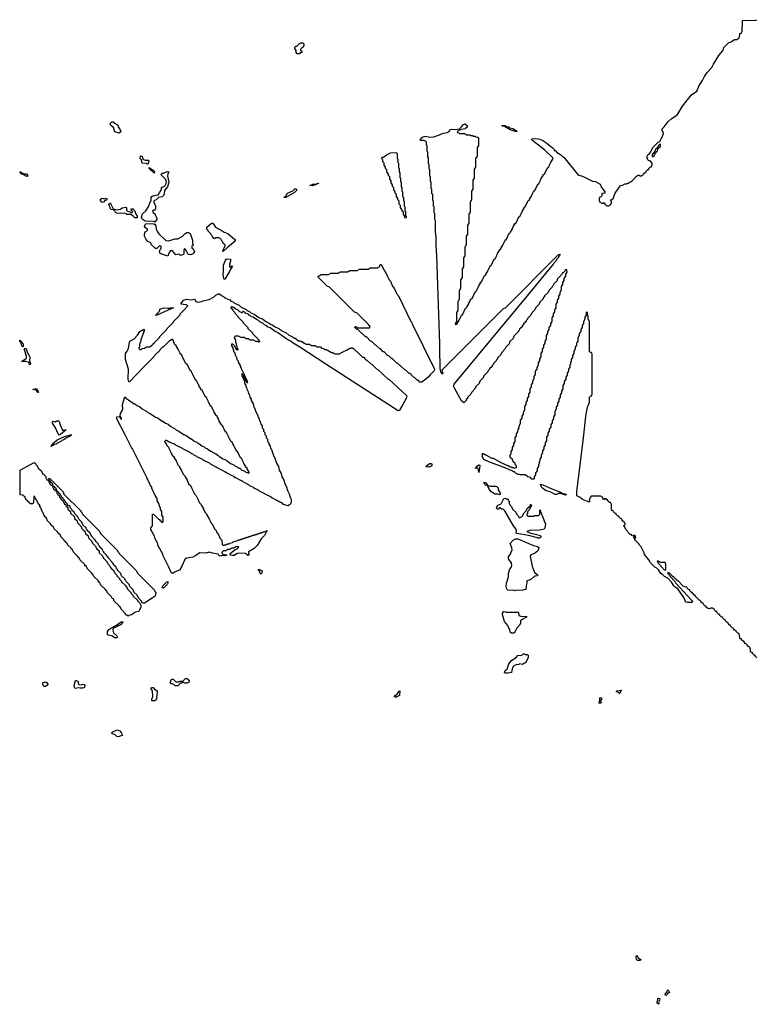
# Model space of a CAD drawing. Extents: x 2535812 to 2752880, y 540738 to 728399.
# Tile 170 of 213: x 2696675 to 2707475, y 640520 to 654958. Entities that reach past the tile are written whole.
import ezdxf

# ---------------------------------------------------------------- set-up
doc = ezdxf.new("R2010")
doc.units = 0

msp = doc.modelspace()

# ---------------------------------------------------------------- linework, layer by layer
at = {"layer": '0CON20XD'}
for points in [[(2703110, 650835), (2703100, 650825), (2703100, 650695), (2703080, 650665), (2703080, 650535), (2703060, 650505), (2703065, 650490), (2703088, 650492), (2703090, 650505), (2703118, 650552), (2703122, 650568), (2703128, 650572), (2703132, 650588), (2703138, 650592), (2703142, 650608), (2703148, 650612), (2703152, 650628), (2703168, 650632), (2703212, 650728), (2703228, 650732), (2703230, 650745), (2703258, 650792), (2703262, 650808), (2703268, 650812), (2703272, 650828), (2703278, 650832), (2703282, 650848), (2703288, 650852), (2703292, 650868), (2703308, 650872), (2703352, 650968), (2703368, 650972), (2703372, 650988), (2703378, 650992), (2703382, 651008), (2703388, 651012), (2703392, 651028), (2703398, 651032), (2703402, 651048), (2703430, 651095), (2703432, 651108), (2703448, 651112), (2703492, 651208), (2703508, 651212), (2703510, 651225), (2703538, 651272), (2703542, 651288), (2703548, 651292), (2703552, 651308), (2703558, 651312), (2703562, 651328), (2703568, 651332), (2703572, 651348), (2703588, 651352), (2703632, 651448), (2703648, 651452), (2703652, 651468), (2703658, 651472), (2703662, 651488), (2703668, 651492), (2703672, 651508), (2703678, 651512), (2703682, 651528), (2703710, 651575), (2703712, 651588), (2703728, 651592), (2703730, 651605), (2703758, 651652), (2703762, 651668), (2703768, 651672), (2703772, 651688), (2703778, 651692), (2703782, 651708), (2703788, 651712), (2703792, 651728), (2703808, 651732), (2703852, 651828), (2703868, 651832), (2703870, 651845), (2703898, 651892), (2703902, 651908), (2703908, 651912), (2703912, 651928), (2703918, 651932), (2703922, 651948), (2703928, 651952), (2703932, 651968), (2703948, 651972), (2703992, 652068), (2704008, 652072), (2704012, 652088), (2704018, 652092), (2704022, 652108), (2704028, 652112), (2704032, 652128), (2704038, 652132), (2704042, 652148), (2704070, 652195), (2704072, 652208), (2704088, 652212), (2704132, 652308), (2704148, 652312), (2704150, 652325), (2704178, 652372), (2704182, 652388), (2704188, 652392), (2704192, 652408), (2704198, 652412), (2704202, 652428), (2704208, 652432), (2704212, 652448), (2704228, 652452), (2704272, 652548), (2704288, 652552), (2704292, 652568), (2704298, 652572), (2704302, 652588), (2704308, 652592), (2704312, 652608), (2704318, 652612), (2704322, 652628), (2704350, 652675), (2704352, 652688), (2704368, 652692), (2704412, 652788), (2704428, 652792), (2704432, 652808), (2704438, 652812), (2704442, 652828), (2704448, 652832), (2704452, 652848), (2704458, 652852), (2704462, 652868), (2704490, 652915), (2704490, 652935), (2704435, 652990), (2704424, 652994), (2704373, 653043), (2704193, 653185), (2704183, 653197), (2704182, 653205), (2704190, 653210), (2704244, 653216), (2704302, 653205), (2704345, 653186), (2704405, 653147), (2704460, 653100), (2704486, 653086), (2704492, 653072), (2704510, 653055), (2704512, 653042), (2704525, 653040), (2704562, 653002), (2704575, 653000), (2704592, 652982), (2704605, 652980), (2704642, 652942), (2704655, 652940), (2704675, 652920), (2704853, 652693), (2704875, 652678), (2704926, 652666), (2705075, 652590), (2705115, 652586), (2705185, 652546), (2705199, 652505), (2705254, 652435), (2705256, 652415), (2705212, 652408), (2705210, 652375), (2705195, 652360), (2705182, 652358), (2705178, 652342), (2705170, 652335), (2705170, 652305), (2705178, 652298), (2705182, 652282), (2705198, 652278), (2705205, 652270), (2705235, 652270), (2705245, 652280), (2705262, 652242), (2705278, 652238), (2705285, 652230), (2705315, 652230), (2705322, 652238), (2705338, 652242), (2705342, 652258), (2705350, 652265), (2705350, 652295), (2705342, 652302), (2705340, 652315), (2705358, 652322), (2705380, 652340), (2705385, 652368), (2705406, 652415), (2705485, 652528), (2705515, 652530), (2705545, 652550), (2705575, 652550), (2705585, 652560), (2705608, 652562), (2705625, 652580), (2705638, 652582), (2705720, 652665), (2705745, 652680), (2705758, 652678), (2705765, 652670), (2705795, 652670), (2705802, 652678), (2705818, 652682), (2705820, 652695), (2705832, 652708), (2705845, 652720), (2705858, 652722), (2705860, 652735), (2705872, 652748), (2705885, 652760), (2705898, 652762), (2705900, 652775), (2705925, 652800), (2705938, 652802), (2705942, 652818), (2705950, 652825), (2705950, 652855), (2705918, 652888), (2705895, 652892), (2705885, 652902), (2705870, 652945), (2705884, 652975), (2705905, 652988), (2705924, 653016), (2705965, 653089), (2706037, 653163), (2706052, 653168), (2706072, 653188), (2706074, 653205), (2706084, 653216), (2706112, 653288), (2706110, 653315), (2706094, 653334), (2706095, 653357), (2706124, 653386), (2706181, 653465), (2706225, 653506), (2706282, 653538), (2706320, 653570), (2706395, 653688), (2706525, 653856), (2706602, 653908), (2706637, 653995), (2706684, 654065), (2706715, 654127), (2706754, 654185), (2706823, 654257), (2706845, 654307), (2706924, 654435), (2706987, 654513), (2707000, 654550), (2707074, 654625), (2707104, 654636), (2707155, 654670), (2707195, 654670), (2707202, 654678), (2707218, 654682), (2707222, 654698), (2707230, 654705), (2707232, 654748), (2707245, 654760), (2707258, 654762), (2707262, 654778), (2707270, 654785), (2707272, 654948), (2707475, 654950), (2707482, 654958)], [(2700775, 654460), (2700745, 654460), (2700730, 654475), (2700730, 654505), (2700710, 654535), (2700710, 654555), (2700722, 654568), (2700738, 654572), (2700775, 654610), (2700788, 654612), (2700795, 654620), (2700825, 654620), (2700840, 654605), (2700840, 654575), (2700832, 654568), (2700830, 654555), (2700812, 654548), (2700790, 654525), (2700792, 654512), (2700810, 654495), (2700810, 654475), (2700785, 654470), (2700775, 654460)], [(2698135, 653292), (2698070, 653315), (2698048, 653378), (2698012, 653405), (2698000, 653425), (2698002, 653438), (2698025, 653460), (2698045, 653460), (2698062, 653442), (2698078, 653438), (2698092, 653422), (2698105, 653420), (2698118, 653408), (2698120, 653385), (2698148, 653345), (2698160, 653315), (2698135, 653292)], [(2704939, 648825), (2704975, 649140), (2704994, 649255), (2705010, 649305), (2705020, 649315), (2705020, 649335), (2705030, 649345), (2705030, 649425), (2705045, 649440), (2705058, 649442), (2705062, 649458), (2705070, 649465), (2705070, 650055), (2705062, 650062), (2705058, 650078), (2705045, 650080), (2705030, 650095), (2705030, 650535), (2705010, 650565), (2705010, 650615), (2705000, 650625), (2705000, 650665), (2704985, 650670), (2704980, 650665), (2704980, 650625), (2704960, 650595), (2704960, 650565), (2704940, 650535), (2704940, 650505), (2704920, 650475), (2704920, 650445), (2704900, 650415), (2704900, 650385), (2704880, 650355), (2704880, 650325), (2704860, 650295), (2704860, 650245), (2704840, 650215), (2704840, 650185), (2704820, 650155), (2704820, 650125), (2704800, 650095), (2704800, 650065), (2704780, 650035), (2704780, 650005), (2704760, 649975), (2704760, 649945), (2704750, 649935), (2704750, 649905), (2704740, 649895), (2704740, 649865), (2704720, 649835), (2704720, 649805), (2704700, 649775), (2704700, 649745), (2704680, 649715), (2704680, 649685), (2704660, 649655), (2704660, 649625), (2704640, 649595), (2704640, 649545), (2704620, 649515), (2704620, 649485), (2704600, 649455), (2704600, 649425), (2704580, 649395), (2704580, 649365), (2704560, 649335), (2704560, 649305), (2704540, 649275), (2704540, 649245), (2704520, 649215), (2704520, 649165), (2704500, 649135), (2704500, 649105), (2704480, 649075), (2704480, 649045), (2704460, 649015), (2704460, 648985), (2704440, 648955), (2704440, 648925), (2704420, 648895), (2704420, 648865), (2704400, 648835), (2704400, 648785), (2704380, 648755), (2704380, 648725), (2704360, 648695), (2704360, 648665), (2704340, 648635), (2704340, 648605), (2704320, 648575), (2704320, 648545), (2704300, 648515), (2704300, 648485), (2704290, 648475), (2704290, 648445), (2704280, 648435), (2704280, 648405), (2704260, 648375), (2704260, 648345), (2704240, 648315), (2704240, 648285), (2704220, 648255), (2704220, 648225), (2704215, 648220), (2704185, 648222), (2704164, 648244), (2704125, 648256), (2704085, 648284), (2704015, 648283), (2704005, 648290), (2703975, 648290), (2703968, 648298), (2703952, 648302), (2703928, 648328), (2703915, 648330), (2703885, 648350), (2703865, 648352), (2703805, 648382), (2703552, 648475), (2703478, 648508), (2703457, 648555), (2703465, 648600), (2703472, 648592), (2703485, 648590), (2703492, 648582), (2703505, 648580), (2703512, 648572), (2703525, 648570), (2703595, 648530), (2703617, 648527), (2703705, 648480), (2703715, 648480), (2703722, 648472), (2703825, 648420), (2703835, 648420), (2703865, 648400), (2703885, 648400), (2703892, 648392), (2703915, 648390), (2703925, 648380), (2703958, 648392), (2703958, 648418), (2703940, 648435), (2703938, 648448), (2703910, 648475), (2703898, 648508), (2703870, 648535), (2703860, 648565), (2703880, 648595), (2703880, 648625), (2703900, 648655), (2703900, 648685), (2703920, 648715), (2703920, 648745), (2703940, 648775), (2703940, 648825), (2703960, 648855), (2703960, 648885), (2703980, 648915), (2703982, 648948), (2704000, 648975), (2704000, 649005), (2704020, 649035), (2704020, 649085), (2704040, 649115), (2704040, 649145), (2704060, 649175), (2704060, 649205), (2704080, 649235), (2704080, 649285), (2704100, 649315), (2704100, 649345), (2704120, 649375), (2704120, 649405), (2704140, 649435), (2704140, 649465), (2704160, 649495), (2704160, 649545), (2704180, 649575), (2704180, 649605), (2704200, 649635), (2704200, 649665), (2704220, 649695), (2704220, 649725), (2704240, 649755), (2704240, 649805), (2704260, 649835), (2704260, 649865), (2704280, 649895), (2704280, 649925), (2704300, 649955), (2704300, 649985), (2704320, 650015), (2704320, 650065), (2704340, 650095), (2704340, 650125), (2704360, 650155), (2704360, 650185), (2704380, 650215), (2704380, 650245), (2704400, 650275), (2704400, 650325), (2704420, 650355), (2704420, 650385), (2704440, 650415), (2704440, 650445), (2704460, 650475), (2704460, 650505), (2704480, 650535), (2704480, 650585), (2704500, 650615), (2704500, 650645), (2704520, 650675), (2704520, 650705), (2704540, 650735), (2704540, 650785), (2704560, 650815), (2704560, 650845), (2704580, 650875), (2704580, 650905), (2704600, 650935), (2704600, 650965), (2704620, 650995), (2704620, 651045), (2704640, 651075), (2704640, 651105), (2704660, 651135), (2704660, 651165), (2704680, 651195), (2704680, 651225), (2704700, 651255), (2704698, 651288), (2704675, 651290), (2704668, 651272), (2704648, 651252), (2704632, 651248), (2704628, 651232), (2704612, 651218), (2704610, 651205), (2704562, 651158), (2704550, 651125), (2704502, 651078), (2704500, 651065), (2704482, 651048), (2704480, 651035), (2704442, 650998), (2704440, 650985), (2704422, 650968), (2704420, 650955), (2704372, 650908), (2704370, 650895), (2704352, 650878), (2704350, 650865), (2704318, 650832), (2704302, 650818), (2704290, 650785), (2704242, 650738), (2704230, 650705), (2704182, 650658), (2704170, 650625), (2704122, 650578), (2704120, 650565), (2704102, 650548), (2704100, 650535), (2704062, 650498), (2704060, 650485), (2704042, 650468), (2704040, 650455), (2704002, 650418), (2704000, 650405), (2703982, 650388), (2703980, 650375), (2703922, 650318), (2703910, 650285), (2703862, 650238), (2703850, 650205), (2703802, 650158), (2703790, 650125), (2703742, 650078), (2703730, 650045), (2703682, 649998), (2703680, 649985), (2703662, 649968), (2703660, 649955), (2703622, 649918), (2703620, 649905), (2703602, 649888), (2703600, 649875), (2703562, 649838), (2703560, 649825), (2703542, 649808), (2703540, 649795), (2703482, 649738), (2703470, 649705), (2703422, 649658), (2703410, 649625), (2703362, 649578), (2703350, 649545), (2703302, 649498), (2703290, 649465), (2703242, 649418), (2703240, 649405), (2703222, 649388), (2703220, 649375), (2703188, 649342), (2703155, 649370), (2703048, 649555), (2703037, 649585), (2703046, 649615), (2704138, 650932), (2704500, 651375), (2704505, 651390), (2704550, 651435), (2704552, 651448), (2704580, 651475), (2704582, 651488), (2704600, 651505), (2704595, 651520), (2704588, 651512), (2704572, 651508), (2703795, 650730), (2703762, 650718), (2703685, 650640), (2702862, 649818), (2702878, 649765), (2702870, 649765), (2702855, 649782), (2702840, 649845), (2702842, 649925), (2702840, 649985), (2702834, 649995), (2702833, 650205), (2702793, 651495), (2702783, 651645), (2702782, 651775), (2702772, 651845), (2702770, 652015), (2702760, 652035), (2702760, 652115), (2702750, 652125), (2702750, 652215), (2702740, 652225), (2702740, 652295), (2702730, 652305), (2702730, 652395), (2702720, 652405), (2702720, 652475), (2702710, 652485), (2702710, 652575), (2702700, 652585), (2702700, 652655), (2702690, 652665), (2702690, 652755), (2702680, 652765), (2702680, 652835), (2702670, 652845), (2702670, 652935), (2702660, 652945), (2702660, 653015), (2702650, 653025), (2702650, 653115), (2702640, 653125), (2702638, 653168), (2702605, 653188), (2702550, 653185), (2702548, 653195), (2702556, 653215), (2702585, 653243), (2702625, 653251), (2702684, 653236), (2702745, 653240), (2702832, 653268), (2702885, 653296), (2702944, 653306), (2702970, 653320), (2702982, 653345), (2703005, 653353), (2703063, 653347), (2703125, 653360), (2703158, 653392), (2703172, 653415), (2703205, 653430), (2703238, 653405), (2703238, 653382), (2703222, 653378), (2703205, 653360), (2703155, 653350), (2703102, 653328), (2703090, 653315), (2703092, 653302), (2703115, 653300), (2703125, 653290), (2703195, 653290), (2703225, 653270), (2703275, 653270), (2703285, 653260), (2703315, 653260), (2703325, 653250), (2703355, 653250), (2703365, 653240), (2703388, 653238), (2703400, 653225), (2703400, 653115), (2703380, 653085), (2703380, 652955), (2703360, 652925), (2703360, 652795), (2703340, 652765), (2703340, 652635), (2703320, 652605), (2703320, 652475), (2703300, 652445), (2703300, 652315), (2703280, 652285), (2703280, 652135), (2703260, 652105), (2703260, 651975), (2703240, 651945), (2703240, 651815), (2703220, 651785), (2703220, 651655), (2703200, 651625), (2703200, 651495), (2703180, 651465), (2703180, 651335), (2703160, 651305), (2703160, 651175), (2703140, 651145), (2703140, 651015), (2703120, 650985), (2703120, 650855), (2703112, 650848), (2703110, 650835)], [(2703945, 653318), (2703865, 653344), (2703785, 653390), (2703750, 653395), (2703750, 653405), (2703795, 653406), (2703818, 653388), (2703845, 653387), (2703862, 653372), (2703905, 653363), (2703968, 653325), (2703965, 653320), (2703945, 653318)], [(2705965, 652950), (2705978, 652962), (2705982, 652978), (2705990, 652985), (2705992, 653008), (2706008, 653012), (2706010, 653025), (2706028, 653032), (2706032, 653068), (2706055, 653090), (2706068, 653092), (2706068, 653128), (2706055, 653130), (2706035, 653110), (2706020, 653075), (2706005, 653070), (2705980, 653025), (2705978, 653012), (2705970, 653005), (2705968, 652992), (2705955, 652990), (2705948, 652975), (2705948, 652958), (2705952, 652952), (2705965, 652950)], [(2698555, 652840), (2698545, 652840), (2698535, 652850), (2698470, 652855), (2698460, 652905), (2698442, 652925), (2698445, 652960), (2698470, 652955), (2698482, 652912), (2698515, 652900), (2698565, 652900), (2698570, 652885), (2698555, 652840)], [(2702335, 652050), (2702320, 652055), (2702320, 652075), (2702300, 652105), (2702300, 652135), (2702282, 652152), (2702280, 652175), (2702260, 652205), (2702260, 652235), (2702240, 652255), (2702240, 652295), (2702220, 652315), (2702220, 652335), (2702200, 652365), (2702200, 652395), (2702180, 652415), (2702180, 652435), (2702160, 652465), (2702160, 652495), (2702142, 652512), (2702140, 652535), (2702120, 652565), (2702120, 652595), (2702100, 652625), (2702100, 652655), (2702080, 652675), (2702080, 652695), (2702060, 652725), (2702060, 652755), (2702040, 652775), (2702040, 652795), (2702020, 652825), (2702020, 652855), (2702000, 652875), (2702000, 652905), (2701980, 652925), (2701995, 652940), (2702008, 652942), (2702052, 652975), (2702110, 653005), (2702195, 653010), (2702210, 652995), (2702210, 652925), (2702220, 652915), (2702220, 652865), (2702230, 652855), (2702230, 652785), (2702240, 652775), (2702240, 652725), (2702250, 652715), (2702250, 652645), (2702260, 652635), (2702260, 652585), (2702270, 652575), (2702270, 652505), (2702280, 652495), (2702280, 652445), (2702290, 652435), (2702290, 652365), (2702300, 652355), (2702300, 652305), (2702310, 652295), (2702310, 652225), (2702320, 652215), (2702320, 652155), (2702330, 652145), (2702330, 652085), (2702340, 652075), (2702335, 652050)], [(2698645, 652710), (2698618, 652738), (2698603, 652745), (2698588, 652768), (2698572, 652775), (2698575, 652790), (2698645, 652740), (2698650, 652725), (2698645, 652710)], [(2696785, 652660), (2696765, 652663), (2696725, 652690), (2696702, 652692), (2696680, 652715), (2696680, 652725), (2696685, 652728), (2696735, 652700), (2696775, 652697), (2696792, 652675), (2696785, 652660)], [(2698655, 651990), (2698645, 652000), (2698515, 652004), (2698470, 652035), (2698459, 652065), (2698475, 652110), (2698523, 652157), (2698570, 652225), (2698582, 652275), (2698602, 652308), (2698603, 652353), (2698612, 652368), (2698625, 652377), (2698655, 652378), (2698665, 652387), (2698710, 652390), (2698724, 652426), (2698748, 652452), (2698754, 652486), (2698765, 652502), (2698803, 652517), (2698823, 652555), (2698828, 652585), (2698811, 652621), (2698750, 652685), (2698752, 652698), (2698764, 652706), (2698785, 652707), (2698835, 652732), (2698860, 652725), (2698846, 652694), (2698844, 652666), (2698862, 652575), (2698844, 652506), (2698797, 652453), (2698793, 652405), (2698785, 652382), (2698765, 652363), (2698708, 652352), (2698675, 652318), (2698652, 652308), (2698640, 652295), (2698640, 652275), (2698657, 652255), (2698665, 652230), (2698666, 652184), (2698645, 652160), (2698635, 652170), (2698620, 652155), (2698628, 652148), (2698632, 652132), (2698660, 652105), (2698660, 652095), (2698685, 652050), (2698685, 652030), (2698668, 652005), (2698655, 651990)], [(2700555, 652350), (2700554, 652355), (2700578, 652372), (2700603, 652415), (2700679, 652451), (2700712, 652485), (2700733, 652475), (2700734, 652455), (2700705, 652426), (2700575, 652352), (2700555, 652350)], [(2700965, 652524), (2700930, 652525), (2700972, 652545), (2701030, 652550), (2701030, 652555), (2701055, 652560), (2701060, 652555), (2701030, 652550), (2701030, 652545), (2701010, 652535), (2700965, 652524)], [(2697885, 652280), (2697875, 652287), (2697860, 652305), (2697858, 652325), (2697885, 652341), (2697915, 652330), (2697945, 652340), (2697958, 652322), (2697947, 652313), (2697922, 652308), (2697905, 652283), (2697885, 652280)], [(2698395, 652054), (2698362, 652055), (2698339, 652079), (2698305, 652100), (2698245, 652104), (2698233, 652113), (2698205, 652120), (2698115, 652116), (2698095, 652123), (2698048, 652168), (2698015, 652174), (2698004, 652184), (2697980, 652255), (2697995, 652270), (2698008, 652268), (2698010, 652255), (2698047, 652187), (2698095, 652168), (2698152, 652178), (2698175, 652200), (2698233, 652207), (2698240, 652195), (2698240, 652165), (2698255, 652150), (2698295, 652140), (2698305, 652130), (2698325, 652130), (2698330, 652145), (2698310, 652165), (2698310, 652185), (2698335, 652186), (2698342, 652172), (2698370, 652145), (2698370, 652125), (2698397, 652075), (2698395, 652054)], [(2698845, 651492), (2698745, 651524), (2698732, 651535), (2698723, 651555), (2698733, 651587), (2698750, 651605), (2698748, 651638), (2698725, 651640), (2698685, 651602), (2698665, 651602), (2698605, 651662), (2698598, 651688), (2698555, 651704), (2698527, 651735), (2698506, 651785), (2698504, 651815), (2698515, 651848), (2698550, 651865), (2698550, 651885), (2698518, 651908), (2698507, 651925), (2698514, 651955), (2698525, 651967), (2698635, 651970), (2698642, 651962), (2698658, 651958), (2698670, 651935), (2698676, 651885), (2698695, 651847), (2698715, 651820), (2698818, 651718), (2698864, 651716), (2698950, 651745), (2698993, 651747), (2699055, 651777), (2699094, 651816), (2699125, 651836), (2699145, 651839), (2699172, 651825), (2699207, 651725), (2699210, 651675), (2699218, 651665), (2699217, 651653), (2699200, 651635), (2699200, 651615), (2699217, 651597), (2699238, 651555), (2699215, 651525), (2699175, 651511), (2699145, 651517), (2699124, 651554), (2699105, 651590), (2699092, 651598), (2699082, 651585), (2699082, 651525), (2699078, 651515), (2699035, 651502), (2699015, 651520), (2698965, 651510), (2698915, 651570), (2698888, 651572), (2698860, 651535), (2698845, 651492)], [(2699655, 651560), (2699652, 651575), (2699690, 651635), (2699690, 651655), (2699678, 651668), (2699660, 651675), (2699658, 651688), (2699652, 651692), (2699648, 651708), (2699635, 651720), (2699628, 651738), (2699595, 651760), (2699545, 651760), (2699535, 651750), (2699522, 651752), (2699500, 651775), (2699498, 651788), (2699480, 651805), (2699478, 651818), (2699440, 651855), (2699438, 651868), (2699420, 651885), (2699420, 651915), (2699485, 651976), (2699506, 651976), (2699547, 651917), (2699645, 651864), (2699672, 651842), (2699725, 651821), (2699798, 651758), (2699836, 651735), (2699835, 651722), (2699816, 651694), (2699717, 651613), (2699665, 651562), (2699655, 651560)], [(2699675, 651148), (2699668, 651158), (2699656, 651225), (2699664, 651266), (2699665, 651358), (2699686, 651424), (2699705, 651450), (2699767, 651447), (2699768, 651415), (2699750, 651375), (2699750, 651335), (2699765, 651330), (2699785, 651350), (2699790, 651345), (2699786, 651325), (2699768, 651302), (2699752, 651265), (2699685, 651154), (2699675, 651148)], [(2702543, 649643), (2702515, 649670), (2702505, 649670), (2702468, 649708), (2702450, 649715), (2702398, 649768), (2702385, 649770), (2702338, 649818), (2702320, 649825), (2702265, 649880), (2702250, 649885), (2702218, 649918), (2702200, 649925), (2702135, 649990), (2702125, 649990), (2702088, 650028), (2702070, 650035), (2702018, 650088), (2702005, 650090), (2701968, 650128), (2701950, 650135), (2701898, 650188), (2701885, 650190), (2701838, 650238), (2701820, 650245), (2701758, 650308), (2701745, 650310), (2701698, 650358), (2701685, 650360), (2701628, 650418), (2701615, 650420), (2701590, 650445), (2701592, 650458), (2701605, 650460), (2701635, 650440), (2701805, 650440), (2701810, 650445), (2701808, 650468), (2701792, 650472), (2701788, 650488), (2701618, 650658), (2701585, 650670), (2701218, 651038), (2701185, 651050), (2701052, 651182), (2701052, 651198), (2701068, 651202), (2701095, 651220), (2701205, 651220), (2701235, 651240), (2701345, 651240), (2701375, 651260), (2701485, 651260), (2701490, 651265), (2701515, 651280), (2701625, 651280), (2701655, 651300), (2701785, 651300), (2701815, 651320), (2701925, 651320), (2701932, 651328), (2701948, 651332), (2701962, 651368), (2701975, 651370), (2701980, 651365), (2702012, 651292), (2702030, 651275), (2702030, 651265), (2702048, 651238), (2702062, 651202), (2702068, 651198), (2702072, 651182), (2702078, 651178), (2702082, 651162), (2702088, 651158), (2702092, 651142), (2702110, 651125), (2702142, 651052), (2702160, 651035), (2702160, 651025), (2702200, 650955), (2702202, 650942), (2702210, 650935), (2702212, 650922), (2702227, 650907), (2702410, 650535), (2702425, 650520), (2702428, 650498), (2702754, 649844), (2702756, 649825), (2702746, 649805), (2702692, 649752), (2702665, 649714), (2702605, 649667), (2702565, 649644), (2702543, 649643)], [(2698925, 646843), (2698915, 646838), (2698895, 646850), (2698862, 646932), (2698772, 647105), (2698772, 647122), (2698702, 647255), (2698700, 647275), (2698660, 647345), (2698650, 647385), (2698610, 647455), (2698608, 647468), (2698600, 647475), (2698600, 647505), (2698620, 647535), (2698622, 647708), (2698638, 647708), (2698712, 647632), (2698728, 647628), (2698732, 647612), (2698748, 647608), (2698752, 647592), (2698775, 647590), (2698780, 647595), (2698780, 647665), (2698760, 647695), (2698760, 647745), (2698740, 647775), (2698740, 647805), (2698732, 647812), (2698728, 647828), (2698720, 647835), (2698720, 647855), (2698690, 647905), (2698690, 647935), (2698662, 647982), (2698658, 647998), (2698652, 648002), (2698648, 648018), (2698642, 648022), (2698638, 648038), (2698632, 648042), (2698628, 648058), (2698622, 648062), (2698618, 648078), (2698610, 648085), (2698610, 648105), (2698600, 648115), (2698600, 648125), (2698590, 648135), (2698590, 648145), (2698580, 648155), (2698580, 648165), (2698570, 648175), (2698570, 648185), (2698560, 648195), (2698560, 648205), (2698550, 648215), (2698550, 648225), (2698540, 648235), (2698540, 648245), (2698330, 648665), (2698314, 648684), (2698225, 648860), (2698092, 649115), (2698100, 649135), (2698135, 649140), (2698148, 649128), (2698150, 649115), (2698170, 649100), (2698170, 649115), (2698150, 649145), (2698154, 649185), (2698189, 649241), (2698184, 649316), (2698215, 649428), (2698240, 649400), (2698270, 649385), (2698345, 649330), (2698355, 649330), (2698395, 649300), (2698430, 649285), (2698472, 649252), (2698540, 649215), (2698555, 649200), (2698590, 649185), (2698665, 649130), (2698690, 649125), (2698765, 649070), (2698775, 649070), (2698815, 649040), (2698850, 649025), (2698892, 648992), (2698960, 648955), (2698975, 648940), (2699010, 648925), (2699085, 648870), (2699110, 648865), (2699185, 648810), (2699195, 648810), (2699235, 648780), (2699270, 648765), (2699282, 648752), (2699300, 648745), (2699345, 648710), (2699380, 648695), (2699395, 648680), (2699430, 648665), (2699472, 648632), (2699485, 648630), (2699505, 648610), (2699525, 648608), (2699542, 648592), (2699555, 648590), (2699572, 648572), (2699585, 648570), (2699605, 648550), (2699615, 648550), (2699655, 648520), (2699687, 648507), (2699702, 648492), (2699715, 648490), (2699765, 648450), (2699815, 648430), (2699832, 648412), (2699865, 648400), (2699882, 648382), (2699905, 648380), (2699932, 648352), (2699955, 648350), (2699962, 648342), (2699978, 648338), (2699992, 648322), (2700015, 648320), (2700025, 648310), (2700038, 648312), (2700040, 648325), (2700012, 648372), (2700008, 648388), (2699992, 648392), (2699990, 648405), (2699962, 648452), (2699958, 648468), (2699952, 648472), (2699948, 648488), (2699942, 648492), (2699938, 648508), (2699932, 648512), (2699928, 648528), (2699912, 648532), (2699868, 648628), (2699852, 648632), (2699850, 648645), (2699822, 648692), (2699818, 648708), (2699812, 648712), (2699808, 648728), (2699802, 648732), (2699798, 648748), (2699792, 648752), (2699788, 648768), (2699772, 648772), (2699768, 648788), (2699762, 648792), (2699758, 648808), (2699752, 648812), (2699748, 648828), (2699742, 648832), (2699738, 648848), (2699710, 648895), (2699708, 648908), (2699692, 648912), (2699648, 649008), (2699632, 649012), (2699630, 649025), (2699602, 649072), (2699598, 649088), (2699592, 649092), (2699588, 649108), (2699582, 649112), (2699578, 649128), (2699572, 649132), (2699568, 649148), (2699552, 649152), (2699550, 649165), (2699522, 649212), (2699518, 649228), (2699512, 649232), (2699508, 649248), (2699502, 649252), (2699498, 649268), (2699492, 649272), (2699488, 649288), (2699472, 649292), (2699470, 649305), (2699442, 649352), (2699438, 649368), (2699432, 649372), (2699428, 649388), (2699422, 649392), (2699418, 649408), (2699412, 649412), (2699408, 649428), (2699392, 649432), (2699348, 649528), (2699332, 649532), (2699330, 649545), (2699302, 649592), (2699298, 649608), (2699292, 649612), (2699288, 649628), (2699282, 649632), (2699278, 649648), (2699272, 649652), (2699268, 649668), (2699252, 649672), (2699250, 649685), (2699222, 649732), (2699218, 649748), (2699212, 649752), (2699208, 649768), (2699202, 649772), (2699198, 649788), (2699192, 649792), (2699188, 649808), (2699172, 649812), (2699128, 649908), (2699112, 649912), (2699108, 649928), (2699102, 649932), (2699098, 649948), (2699072, 649992), (2699048, 650048), (2699032, 650052), (2699028, 650068), (2699022, 650072), (2699018, 650088), (2699012, 650092), (2699008, 650108), (2699002, 650112), (2698998, 650128), (2698970, 650175), (2698968, 650188), (2698952, 650192), (2698918, 650268), (2698905, 650270), (2698888, 650252), (2698872, 650248), (2698785, 650160), (2698775, 650160), (2698730, 650115), (2698726, 650104), (2698660, 650045), (2698656, 650034), (2698615, 649990), (2698450, 649825), (2698446, 649814), (2698385, 649750), (2698285, 649650), (2698275, 649650), (2698267, 649685), (2698270, 649835), (2698226, 649975), (2698224, 650065), (2698252, 650098), (2698271, 650135), (2698285, 650230), (2698292, 650245), (2698355, 650277), (2698400, 650330), (2698434, 650385), (2698465, 650406), (2698482, 650408), (2698498, 650418), (2698498, 650395), (2698450, 650265), (2698447, 650233), (2698430, 650195), (2698430, 650155), (2698420, 650145), (2698420, 650135), (2698435, 650120), (2698455, 650120), (2698472, 650138), (2698505, 650140), (2698535, 650160), (2698585, 650160), (2698612, 650188), (2698628, 650192), (2698632, 650208), (2698648, 650212), (2698650, 650225), (2698728, 650302), (2698730, 650315), (2698828, 650412), (2698830, 650425), (2698928, 650522), (2698930, 650535), (2699028, 650632), (2699030, 650645), (2699108, 650722), (2699110, 650735), (2699138, 650762), (2699138, 650768), (2699109, 650779), (2699043, 650785), (2699044, 650795), (2699078, 650845), (2699125, 650862), (2699195, 650849), (2699245, 650858), (2699258, 650828), (2699271, 650821), (2699285, 650818), (2699344, 650826), (2699365, 650836), (2699454, 650856), (2699524, 650896), (2699555, 650926), (2699572, 650928), (2699585, 650940), (2699605, 650940), (2699632, 650912), (2699665, 650900), (2699682, 650882), (2699698, 650878), (2699702, 650872), (2699755, 650850), (2699772, 650832), (2699805, 650820), (2699822, 650802), (2699895, 650770), (2699922, 650742), (2699995, 650710), (2700012, 650692), (2700045, 650680), (2700062, 650662), (2700115, 650640), (2700182, 650592), (2700235, 650570), (2700282, 650532), (2700335, 650510), (2700352, 650492), (2700385, 650480), (2700422, 650452), (2700475, 650430), (2700492, 650412), (2700505, 650410), (2700522, 650392), (2700575, 650370), (2700622, 650332), (2700638, 650328), (2700642, 650322), (2700658, 650318), (2700705, 650290), (2700715, 650290), (2700765, 650250), (2700785, 650250), (2700795, 650240), (2700818, 650238), (2700832, 650222), (2700848, 650218), (2700875, 650200), (2700925, 650200), (2700955, 650180), (2701005, 650180), (2701035, 650160), (2701085, 650160), (2701102, 650142), (2701128, 650138), (2701145, 650120), (2701175, 650120), (2701182, 650112), (2701198, 650108), (2701245, 650080), (2701265, 650080), (2701295, 650060), (2701365, 650060), (2701372, 650068), (2701388, 650072), (2701392, 650078), (2701408, 650082), (2701412, 650088), (2701428, 650092), (2701432, 650098), (2701448, 650102), (2701452, 650108), (2701468, 650112), (2701515, 650140), (2701535, 650140), (2701545, 650150), (2701552, 650142), (2701565, 650140), (2701612, 650092), (2701625, 650090), (2701702, 650012), (2701715, 650010), (2701752, 649972), (2701765, 649968), (2701822, 649912), (2701838, 649905), (2701907, 649837), (2701925, 649828), (2701998, 649758), (2702005, 649757), (2702078, 649688), (2702086, 649686), (2702350, 649445), (2702342, 649405), (2702292, 649315), (2702245, 649234), (2702225, 649222), (2701180, 649895), (2700770, 650165), (2700684, 650214), (2700655, 650240), (2700590, 650275), (2700455, 650370), (2700420, 650385), (2700345, 650440), (2700310, 650455), (2700298, 650468), (2700263, 650483), (2700238, 650508), (2700200, 650525), (2700178, 650548), (2700145, 650560), (2700098, 650598), (2700072, 650602), (2700058, 650618), (2700042, 650622), (2700028, 650638), (2699992, 650652), (2699978, 650668), (2699962, 650672), (2699955, 650680), (2699942, 650678), (2699938, 650662), (2699922, 650662), (2699918, 650668), (2699902, 650672), (2699878, 650698), (2699842, 650712), (2699815, 650740), (2699795, 650740), (2699788, 650748), (2699775, 650750), (2699770, 650735), (2699798, 650708), (2699802, 650692), (2699830, 650665), (2699832, 650652), (2699870, 650615), (2699872, 650602), (2699950, 650525), (2699952, 650512), (2700020, 650445), (2700022, 650432), (2700090, 650365), (2700092, 650352), (2700180, 650265), (2700182, 650252), (2700190, 650245), (2700185, 650230), (2700172, 650232), (2700165, 650240), (2700135, 650240), (2700105, 650260)], [(2698672, 650622), (2698674, 650635), (2698723, 650685), (2698730, 650695), (2698730, 650715), (2698785, 650734), (2698845, 650726), (2698881, 650729), (2698896, 650736), (2698928, 650735), (2698685, 650624), (2698672, 650622)], [(2700105, 650260), (2700055, 650260), (2700025, 650280), (2699995, 650280), (2699965, 650300), (2699915, 650300), (2699885, 650320), (2699835, 650320), (2699822, 650308), (2699820, 650295), (2699840, 650265), (2699840, 650225), (2699850, 650215), (2699850, 650185), (2699860, 650175), (2699860, 650145), (2699880, 650115), (2699865, 650110), (2699842, 650132), (2699838, 650158), (2699798, 650198), (2699782, 650198), (2699780, 650175), (2699800, 650145), (2699800, 650125), (2699810, 650115), (2699812, 650092), (2699830, 650075), (2699830, 650055), (2699857, 649997), (2699860, 649975), (2699878, 649955), (2699880, 649935), (2699908, 649885), (2699910, 649865), (2699920, 649855), (2699920, 649845), (2699947, 649797), (2699950, 649775), (2699965, 649760), (2699970, 649735), (2699980, 649725), (2699980, 649715), (2700008, 649665), (2700010, 649640), (2700020, 649635), (2700012, 649632), (2700010, 649640), (2700002, 649642), (2699998, 649658), (2699982, 649672), (2699980, 649695), (2699962, 649712), (2699960, 649735), (2699942, 649752), (2699938, 649768), (2699930, 649765), (2699930, 649735), (2699970, 649665), (2699970, 649625), (2699990, 649595), (2699990, 649575), (2700000, 649565), (2700010, 649525), (2700020, 649515), (2700030, 649475), (2700040, 649465), (2700050, 649425), (2700068, 649395), (2700070, 649375), (2700098, 649325), (2700110, 649275), (2700120, 649265), (2700130, 649225), (2700167, 649147), (2700170, 649125), (2700188, 649105), (2700190, 649075), (2700200, 649065), (2700210, 649025), (2700228, 649005), (2700230, 648975), (2700248, 648955), (2700250, 648925), (2700268, 648905), (2700270, 648875), (2700288, 648855), (2700290, 648825), (2700308, 648805), (2700310, 648775), (2700328, 648755), (2700330, 648735), (2700348, 648705), (2700350, 648675), (2700368, 648655), (2700400, 648555), (2700410, 648545), (2700422, 648512), (2700440, 648455), (2700468, 648405), (2700480, 648355), (2700508, 648305), (2700520, 648255), (2700548, 648205), (2700560, 648155), (2700588, 648105), (2700600, 648055), (2700628, 648005), (2700640, 647955), (2700657, 647927), (2700657, 647885), (2700645, 647860), (2700625, 647840), (2700615, 647840), (2700605, 647830), (2700545, 647850), (2700528, 647868), (2700515, 647870), (2700508, 647878), (2700495, 647880), (2700488, 647888), (2700475, 647890), (2700468, 647898), (2700455, 647900), (2700448, 647908), (2700435, 647910), (2700428, 647918), (2700370, 647945), (2700348, 647968), (2700335, 647970), (2700328, 647978), (2700315, 647980), (2700308, 647988), (2700295, 647990), (2700288, 647998), (2700275, 648000), (2700268, 648008), (2700190, 648045), (2700178, 648058), (2700165, 648060), (2700158, 648068), (2700120, 648085), (2700108, 648098), (2700055, 648120), (2700048, 648128), (2700010, 648145), (2699998, 648158), (2699985, 648160), (2699978, 648168), (2699940, 648185), (2699928, 648198), (2699915, 648200), (2699845, 648240), (2699835, 648240), (2699818, 648258), (2699765, 648280), (2699758, 648288), (2699720, 648305), (2699708, 648318), (2699695, 648320), (2699688, 648328), (2699675, 648330), (2699668, 648338), (2699570, 648385), (2699558, 648398), (2699480, 648435), (2699468, 648448), (2699365, 648500), (2699358, 648508), (2699284, 648544), (2699268, 648558), (2699245, 648563), (2699225, 648580), (2699190, 648595), (2699175, 648610), (2698955, 648722), (2698935, 648740), (2698913, 648743), (2698885, 648760), (2698875, 648760), (2698825, 648790), (2698812, 648788), (2698800, 648775), (2698828, 648728), (2698832, 648712), (2698858, 648688), (2698860, 648675), (2698888, 648628), (2698892, 648612), (2698898, 648608), (2698902, 648592), (2698908, 648588), (2698912, 648572), (2698938, 648548), (2698940, 648535), (2698968, 648488), (2698972, 648472), (2698978, 648468), (2698982, 648452), (2698988, 648448), (2698992, 648432), (2699018, 648408), (2699020, 648395), (2699048, 648348), (2699052, 648332), (2699058, 648328), (2699062, 648312), (2699068, 648308), (2699072, 648292), (2699098, 648268), (2699100, 648255), (2699128, 648208), (2699132, 648192), (2699138, 648188), (2699152, 648152), (2699178, 648128), (2699182, 648112), (2699188, 648108), (2699192, 648092), (2699198, 648088), (2699202, 648072), (2699230, 648025), (2699232, 648012), (2699258, 647988), (2699260, 647975), (2699288, 647928), (2699292, 647912), (2699298, 647908), (2699302, 647892), (2699308, 647888), (2699312, 647872), (2699338, 647848), (2699340, 647835), (2699368, 647788), (2699372, 647772), (2699378, 647768), (2699382, 647752), (2699388, 647748), (2699392, 647732), (2699418, 647708), (2699420, 647695), (2699448, 647648), (2699452, 647632), (2699458, 647628), (2699462, 647612), (2699468, 647608), (2699472, 647592), (2699498, 647568), (2699532, 647492), (2699558, 647468), (2699560, 647445), (2699578, 647428), (2699612, 647352), (2699638, 647328), (2699642, 647262), (2699652, 647252), (2699665, 647250), (2699675, 647260), (2699695, 647260), (2699715, 647270), (2699745, 647270), (2699755, 647280), (2699795, 647290), (2699805, 647300), (2699855, 647318), (2699875, 647320), (2699885, 647330), (2699905, 647330), (2699915, 647340), (2699935, 647340), (2699945, 647350), (2699965, 647350), (2699975, 647360), (2699995, 647360), (2700005, 647370), (2700025, 647370), (2700035, 647380), (2700055, 647380), (2700065, 647390), (2700085, 647390), (2700095, 647400), (2700115, 647400), (2700125, 647410), (2700145, 647410), (2700155, 647420), (2700175, 647420), (2700185, 647430), (2700205, 647430), (2700215, 647440), (2700235, 647440), (2700245, 647450), (2700265, 647450), (2700298, 647468), (2700300, 647455), (2700288, 647442), (2700266, 647395), (2700214, 647346), (2700182, 647285), (2700155, 647249), (2700115, 647204), (2700030, 647155), (2700028, 647138), (2700038, 647115), (2700025, 647100), (2700002, 647115), (2699998, 647128), (2699985, 647132), (2699885, 647134), (2699856, 647124), (2699825, 647103), (2699795, 647100), (2699772, 647105), (2699758, 647125), (2699764, 647136), (2699833, 647187), (2699865, 647200), (2699888, 647222), (2699885, 647230), (2699845, 647230), (2699815, 647210), (2699785, 647210), (2699755, 647190), (2699725, 647190), (2699695, 647170), (2699662, 647168), (2699642, 647148), (2699640, 647135), (2699655, 647120), (2699705, 647110), (2699710, 647105), (2699690, 647095), (2699645, 647100), (2699615, 647090), (2699595, 647102), (2699583, 647123), (2699500, 647135), (2699455, 647151), (2699405, 647134), (2699315, 647142), (2699250, 647095), (2699215, 647079), (2699162, 647068), (2699120, 647060), (2699098, 647042), (2699053, 646945), (2699016, 646885), (2698956, 646864), (2698925, 646843)], [(2696725, 650162), (2696715, 650164), (2696705, 650175), (2696693, 650223), (2696675, 650240), (2696675, 650260), (2696725, 650198), (2696725, 650162)], [(2696825, 649892), (2696810, 649930), (2696798, 649938), (2696764, 649944), (2696700, 649945), (2696774, 649996), (2696774, 650025), (2696744, 650115), (2696744, 650136), (2696766, 650136), (2696776, 650126), (2696780, 650095), (2696821, 650025), (2696826, 650005), (2696820, 649955), (2696832, 649915), (2696825, 649892)], [(2696945, 649492), (2696935, 649492), (2696920, 649520), (2696895, 649532), (2696870, 649535), (2696895, 649547), (2696920, 649545), (2696948, 649505), (2696950, 649495), (2696945, 649492)], [(2697255, 648868), (2697239, 648885), (2697202, 648972), (2697155, 649042), (2697155, 649060), (2697165, 649070), (2697195, 649060), (2697220, 649075), (2697245, 649076), (2697256, 649065), (2697268, 649018), (2697305, 648940), (2697325, 648937), (2697340, 648945), (2697358, 648945), (2697275, 648874), (2697255, 648868)], [(2697135, 648700), (2697130, 648705), (2697140, 648710), (2697152, 648735), (2697225, 648796), (2697330, 648845), (2697440, 648875), (2697415, 648850), (2697362, 648828), (2697320, 648795), (2697295, 648790), (2697280, 648775), (2697242, 648758), (2697235, 648750), (2697222, 648748), (2697210, 648735), (2697185, 648730), (2697155, 648710), (2697140, 648710), (2697135, 648700)], [(2707485, 645600), (2707472, 645612), (2707460, 645625), (2707458, 645638), (2707445, 645640), (2707420, 645665), (2707418, 645678), (2707405, 645680), (2707392, 645692), (2707390, 645735), (2707382, 645742), (2707378, 645758), (2707365, 645760), (2707352, 645772), (2707340, 645785), (2707338, 645798), (2707325, 645800), (2707312, 645812), (2707300, 645825), (2707298, 645838), (2707285, 645840), (2707260, 645865), (2707258, 645878), (2707245, 645880), (2707232, 645892), (2707230, 645935), (2707222, 645942), (2707218, 645958), (2707205, 645960), (2707192, 645972), (2707180, 645985), (2707178, 645998), (2707165, 646000), (2707152, 646012), (2707140, 646025), (2707138, 646038), (2707122, 646042), (2707102, 646062), (2707098, 646078), (2707082, 646082), (2707062, 646102), (2707058, 646118), (2707042, 646122), (2707022, 646142), (2707018, 646158), (2707002, 646162), (2706982, 646182), (2706978, 646198), (2706962, 646202), (2706942, 646222), (2706938, 646238), (2706922, 646242), (2706902, 646262), (2706898, 646278), (2706882, 646282), (2706862, 646302), (2706858, 646318), (2706845, 646320), (2706835, 646330), (2706805, 646330), (2706795, 646320), (2706762, 646322), (2706742, 646342), (2706738, 646358), (2706722, 646362), (2706702, 646382), (2706698, 646398), (2706685, 646400), (2706672, 646412), (2706660, 646425), (2706658, 646438), (2706645, 646440), (2706632, 646452), (2706620, 646465), (2706618, 646478), (2706605, 646480), (2706592, 646492), (2706580, 646505), (2706578, 646518), (2706565, 646520), (2706552, 646532), (2706540, 646545), (2706538, 646558), (2706525, 646560), (2706502, 646582), (2706498, 646598), (2706482, 646602), (2706462, 646622), (2706458, 646638), (2706425, 646640), (2706418, 646648), (2706405, 646650), (2706328, 646728), (2706315, 646730), (2706308, 646748), (2706290, 646755), (2706290, 646765), (2706275, 646770), (2706268, 646788), (2706255, 646790), (2706198, 646848), (2706180, 646850), (2706180, 646835), (2706208, 646808), (2706210, 646795), (2706286, 646716), (2706297, 646697), (2706526, 646446), (2706538, 646425), (2706535, 646413), (2706465, 646410), (2706448, 646418), (2706434, 646435), (2706413, 646483), (2706324, 646614), (2706285, 646637), (2706265, 646657), (2706231, 646711), (2706177, 646767), (2706127, 646795), (2706101, 646821), (2706074, 646835), (2706040, 646890), (2706015, 646914), (2705985, 646932), (2705926, 646995), (2705899, 647039), (2705838, 647115), (2705832, 647142), (2705788, 647228), (2705762, 647255), (2705758, 647268), (2705705, 647320), (2705690, 647345), (2705690, 647360), (2705685, 647360), (2705670, 647375), (2705675, 647380), (2705690, 647360), (2705710, 647360), (2705698, 647388), (2705685, 647400), (2705655, 647390), (2705638, 647408), (2705625, 647410), (2705595, 647440), (2705588, 647458), (2705564, 647484), (2705548, 647518), (2705530, 647535), (2705550, 647555), (2705550, 647575), (2705542, 647582), (2705538, 647598), (2705522, 647602), (2705502, 647622), (2705498, 647638), (2705482, 647642), (2705462, 647662), (2705458, 647678), (2705442, 647682), (2705422, 647702), (2705418, 647718), (2705402, 647722), (2705382, 647742), (2705378, 647758), (2705362, 647762), (2705350, 647775), (2705350, 647855), (2705342, 647862), (2705338, 647878), (2705325, 647880), (2705300, 647905), (2705298, 647918), (2705285, 647920), (2705275, 647930), (2705245, 647930), (2705235, 647920), (2705218, 647958), (2705205, 647960), (2705195, 647970), (2705055, 647970), (2705042, 647958), (2705040, 647945), (2705028, 647932), (2705026, 647915), (2705036, 647895), (2705024, 647884), (2704925, 647924), (2704891, 647951), (2704846, 647975), (2704844, 648035), (2704939, 648825)], [(2698265, 646210), (2698248, 646228), (2698232, 646232), (2698228, 646248), (2698162, 646312), (2698148, 646348), (2698132, 646352), (2698128, 646368), (2698062, 646432), (2698048, 646468), (2698032, 646472), (2698028, 646488), (2697962, 646552), (2697948, 646588), (2697932, 646592), (2697928, 646608), (2697862, 646672), (2697848, 646708), (2697832, 646712), (2697828, 646728), (2697762, 646792), (2697748, 646828), (2697732, 646832), (2697728, 646848), (2697662, 646912), (2697648, 646948), (2697632, 646952), (2697628, 646968), (2697562, 647032), (2697548, 647068), (2697532, 647072), (2697528, 647088), (2697462, 647152), (2697448, 647188), (2697432, 647192), (2697428, 647208), (2697382, 647252), (2697368, 647288), (2697352, 647292), (2697348, 647308), (2697332, 647312), (2697328, 647328), (2697282, 647372), (2697268, 647408), (2697252, 647412), (2697248, 647428), (2697232, 647432), (2697228, 647448), (2697182, 647492), (2697168, 647528), (2697152, 647532), (2697148, 647548), (2697132, 647552), (2697128, 647568), (2697082, 647612), (2697068, 647648), (2697040, 647675), (2697040, 647685), (2697030, 647695), (2697030, 647705), (2697020, 647715), (2697020, 647725), (2697010, 647735), (2696978, 647808), (2696970, 647815), (2696968, 647838), (2696952, 647852), (2696928, 647908), (2696912, 647922), (2696910, 647935), (2696900, 647945), (2696898, 647968), (2696885, 647970), (2696880, 647965), (2696878, 647872), (2696865, 647860), (2696835, 647860), (2696825, 647870), (2696812, 647872), (2696808, 647888), (2696792, 647892), (2696788, 647908), (2696772, 647912), (2696748, 647968), (2696732, 647972), (2696728, 647988), (2696682, 647992), (2696680, 648355), (2696875, 648458), (2696895, 648460), (2696908, 648448), (2696912, 648432), (2696928, 648428), (2696952, 648372), (2696968, 648368), (2696972, 648352), (2696988, 648348), (2697012, 648292), (2697028, 648288), (2697058, 648258), (2697060, 648235), (2697070, 648225), (2697072, 648212), (2697100, 648200), (2697102, 648228), (2697118, 648228), (2697310, 648035), (2697322, 648002), (2697570, 647755), (2697570, 647745), (2697590, 647725), (2697592, 647712), (2697850, 647455), (2697862, 647422), (2698110, 647175), (2698110, 647165), (2698130, 647145), (2698132, 647132), (2698390, 646875), (2698402, 646842), (2698650, 646595), (2698652, 646582), (2698665, 646570), (2698670, 646555), (2698660, 646505), (2698616, 646474), (2698505, 646403), (2698475, 646400), (2698458, 646438), (2698410, 646485), (2698398, 646518), (2698350, 646565), (2698338, 646598), (2698290, 646645), (2698278, 646678), (2698230, 646725), (2698218, 646758), (2698170, 646805), (2698158, 646838), (2698110, 646885), (2698110, 646895), (2698092, 646912), (2698088, 646928), (2698050, 646965), (2698048, 646978), (2698032, 646992), (2698028, 647008), (2697970, 647065), (2697970, 647075), (2697952, 647092), (2697948, 647108), (2697910, 647145), (2697910, 647155), (2697892, 647172), (2697888, 647188), (2697850, 647225), (2697850, 647235), (2697832, 647252), (2697828, 647268), (2697790, 647305), (2697790, 647315), (2697772, 647332), (2697768, 647348), (2697730, 647385), (2697730, 647395), (2697712, 647412), (2697708, 647428), (2697670, 647465), (2697670, 647475), (2697652, 647492), (2697648, 647508), (2697602, 647552), (2697588, 647588), (2697542, 647632), (2697528, 647668), (2697482, 647712), (2697468, 647748), (2697455, 647750), (2697442, 647762), (2697438, 647778), (2697420, 647795), (2697408, 647828), (2697392, 647832), (2697372, 647852), (2697368, 647868), (2697352, 647872), (2697338, 647908), (2697312, 647932), (2697308, 647948), (2697292, 647952), (2697268, 648008), (2697252, 648012), (2697248, 648028), (2697220, 648040), (2697220, 648015), (2697230, 648005), (2697232, 647992), (2697248, 647988), (2697272, 647932), (2697288, 647928), (2697292, 647912), (2697308, 647908), (2697332, 647852), (2697348, 647848), (2697352, 647832), (2697380, 647805), (2697382, 647782), (2697418, 647748), (2697422, 647722), (2697478, 647668), (2697480, 647645), (2697518, 647608), (2697522, 647582), (2697578, 647528), (2697582, 647502), (2697608, 647478), (2697628, 647458), (2697642, 647422), (2697678, 647388), (2697682, 647362), (2697728, 647318), (2697742, 647282), (2697788, 647238), (2697802, 647202), (2697838, 647168), (2697842, 647142), (2697888, 647098), (2697902, 647062), (2697948, 647018), (2697952, 647002), (2697968, 646988), (2697972, 646972), (2697998, 646948), (2698002, 646932), (2698020, 646915), (2698020, 646905), (2698048, 646888), (2698060, 646855), (2698100, 646815), (2698100, 646805), (2698140, 646765), (2698140, 646755), (2698170, 646725), (2698170, 646715), (2698225, 646660), (2698260, 646605), (2698310, 646555), (2698310, 646545), (2698340, 646515), (2698340, 646505), (2698400, 646445), (2698400, 646435), (2698435, 646400), (2698450, 646375), (2698450, 646345), (2698425, 646288), (2698415, 646278), (2698375, 646272), (2698315, 646233), (2698275, 646220), (2698265, 646210)], [(2702675, 648398), (2702635, 648400), (2702630, 648405), (2702685, 648450), (2702705, 648450), (2702715, 648448), (2702720, 648435), (2702718, 648415), (2702705, 648404), (2702675, 648398)], [(2703405, 648320), (2703402, 648362), (2703390, 648380), (2703368, 648382), (2703352, 648375), (2703385, 648416), (2703405, 648431), (2703415, 648430), (2703423, 648415), (2703405, 648320)], [(2697160, 648120), (2697160, 648145), (2697150, 648155), (2697148, 648168), (2697132, 648172), (2697128, 648188), (2697100, 648200), (2697100, 648175), (2697110, 648165), (2697112, 648152), (2697128, 648148), (2697132, 648132), (2697145, 648130), (2697155, 648120), (2697160, 648120)], [(2703715, 647990), (2703685, 648000), (2703645, 648002), (2703590, 648035), (2703558, 648075), (2703540, 648120), (2703530, 648130), (2703505, 648134), (2703495, 648142), (2703484, 648165), (2703485, 648177), (2703505, 648170), (2703528, 648138), (2703545, 648128), (2703575, 648120), (2703655, 648118), (2703678, 648108), (2703690, 648095), (2703690, 648065), (2703720, 648015), (2703715, 647990)], [(2704675, 647988), (2704615, 648010), (2704595, 648011), (2704575, 648010), (2704545, 647994), (2704524, 647994), (2704453, 648033), (2704385, 648056), (2704338, 648088), (2704324, 648105), (2704310, 648145), (2704345, 648136), (2704475, 648077), (2704618, 648025), (2704626, 648016), (2704670, 648005), (2704690, 647995), (2704685, 647990), (2704675, 647988)], [(2697220, 648040), (2697220, 648065), (2697210, 648075), (2697208, 648088), (2697192, 648092), (2697188, 648108), (2697160, 648120), (2697160, 648095), (2697170, 648085), (2697172, 648072), (2697188, 648068), (2697192, 648052), (2697205, 648050), (2697215, 648040), (2697220, 648040)], [(2704295, 647354), (2704275, 647354), (2704265, 647362), (2704135, 647394), (2703962, 647425), (2703954, 647435), (2703961, 647465), (2703951, 647491), (2703916, 647536), (2703790, 647755), (2703765, 647780), (2703735, 647780), (2703725, 647800), (2703712, 647798), (2703695, 647782), (2703675, 647780), (2703668, 647805), (2703685, 647839), (2703733, 647857), (2703772, 647938), (2703795, 647940), (2703802, 647932), (2703825, 647930), (2703838, 647918), (2703842, 647902), (2703850, 647895), (2703850, 647865), (2703858, 647858), (2703862, 647842), (2703888, 647818), (2703902, 647782), (2703948, 647738), (2703962, 647702), (2703988, 647678), (2703995, 647660), (2704015, 647660), (2704040, 647675), (2704072, 647725), (2704098, 647752), (2704122, 647795), (2704158, 647832), (2704165, 647850), (2704175, 647850), (2704178, 647835), (2704145, 647770), (2704132, 647758), (2704120, 647735), (2704118, 647712), (2704110, 647705), (2704112, 647692), (2704125, 647680), (2704215, 647680), (2704225, 647690), (2704275, 647690), (2704300, 647705), (2704300, 647765), (2704305, 647770), (2704310, 647745), (2704342, 647672), (2704385, 647560), (2704376, 647505), (2704363, 647487), (2704295, 647473), (2704155, 647470), (2704110, 647455), (2704154, 647434), (2704313, 647393), (2704319, 647375), (2704295, 647354)], [(2703935, 646583), (2703925, 646590), (2703833, 646593), (2703815, 646610), (2703808, 646645), (2703814, 646695), (2703843, 646787), (2703844, 646836), (2703855, 646890), (2703884, 646935), (2703889, 646955), (2703884, 646995), (2703847, 647045), (2703841, 647065), (2703844, 647085), (2703874, 647125), (2703875, 647140), (2703896, 647184), (2703892, 647212), (2703866, 647275), (2703908, 647325), (2703945, 647346), (2703980, 647345), (2704208, 647248), (2704265, 647231), (2704285, 647217), (2704284, 647195), (2704265, 647164), (2704225, 647131), (2704169, 647111), (2704158, 647085), (2704187, 646945), (2704218, 646865), (2704227, 646847), (2704267, 646825), (2704273, 646815), (2704266, 646804), (2704235, 646798), (2704219, 646791), (2704165, 646746), (2704110, 646730), (2704110, 646695), (2704099, 646655), (2704095, 646602), (2704055, 646593), (2703945, 646590), (2703935, 646583)], [(2706145, 646890), (2706150, 646895), (2706150, 646975), (2706142, 646982), (2706138, 646998), (2706065, 647000), (2706035, 647020), (2706022, 647018), (2706030, 646995), (2706106, 646916), (2706110, 646905), (2706125, 646890), (2706145, 646890)], [(2700215, 646830), (2700202, 646835), (2700190, 646870), (2700175, 646880), (2700175, 646900), (2700195, 646898), (2700200, 646890), (2700228, 646878), (2700227, 646845), (2700215, 646830)], [(2698775, 646624), (2698762, 646635), (2698773, 646655), (2698825, 646708), (2698845, 646720), (2698847, 646697), (2698835, 646674), (2698795, 646633), (2698775, 646624)], [(2703925, 645960), (2703885, 645963), (2703868, 645975), (2703860, 646015), (2703842, 646045), (2703834, 646075), (2703784, 646135), (2703754, 646236), (2703753, 646255), (2703775, 646280), (2703797, 646277), (2703805, 646270), (2703985, 646270), (2703990, 646265), (2703992, 646222), (2704025, 646210), (2704110, 646205), (2704108, 646195), (2704052, 646168), (2704020, 646145), (2704020, 646105), (2704012, 646098), (2704010, 646085), (2703962, 646038), (2703960, 646025), (2703952, 646018), (2703950, 646005), (2703942, 645998), (2703925, 645960)], [(2698105, 645893), (2698065, 645893), (2698035, 645920), (2697970, 645935), (2697960, 645945), (2697960, 645985), (2697982, 646015), (2698012, 646035), (2698092, 646078), (2698165, 646128), (2698185, 646130), (2698185, 646122), (2698152, 646085), (2698075, 646044), (2698058, 646042), (2698041, 646019), (2698039, 646005), (2698049, 645969), (2698097, 645925), (2698107, 645905), (2698105, 645893)], [(2703835, 645374), (2703795, 645374), (2703784, 645384), (2703783, 645395), (2703792, 645415), (2703820, 645435), (2703847, 645515), (2703893, 645565), (2703954, 645606), (2703980, 645635), (2704035, 645640), (2704055, 645660), (2704075, 645660), (2704085, 645650), (2704115, 645650), (2704128, 645638), (2704128, 645605), (2704095, 645532), (2704065, 645520), (2704045, 645503), (2704005, 645512), (2703995, 645503), (2703955, 645500), (2703930, 645490), (2703906, 645465), (2703890, 645415), (2703888, 645385), (2703835, 645374)], [(2697495, 645153), (2697478, 645165), (2697476, 645195), (2697495, 645267), (2697505, 645270), (2697525, 645257), (2697538, 645208), (2697575, 645207), (2697605, 645216), (2697621, 645211), (2697628, 645195), (2697625, 645173), (2697615, 645161), (2697595, 645154), (2697564, 645154), (2697535, 645162), (2697495, 645153)], [(2698995, 645190), (2698955, 645192), (2698935, 645210), (2698915, 645220), (2698895, 645220), (2698882, 645232), (2698880, 645245), (2698890, 645255), (2698892, 645275), (2698905, 645288), (2698925, 645290), (2698965, 645250), (2699015, 645250), (2699025, 645260), (2699065, 645260), (2699105, 645300), (2699128, 645298), (2699158, 645265), (2699155, 645240), (2699125, 645230), (2699095, 645230), (2699075, 645240), (2699055, 645240), (2699045, 645230), (2699032, 645228), (2698995, 645190)], [(2697055, 645180), (2697035, 645180), (2697025, 645190), (2697012, 645215), (2697015, 645238), (2697034, 645246), (2697067, 645245), (2697088, 645215), (2697088, 645205), (2697055, 645180)], [(2698655, 644972), (2698612, 644972), (2698610, 644995), (2698627, 645035), (2698620, 645115), (2698603, 645145), (2698605, 645160), (2698615, 645168), (2698630, 645165), (2698650, 645140), (2698690, 645115), (2698688, 645045), (2698682, 645035), (2698686, 645014), (2698676, 644984), (2698655, 644972)], [(2702195, 645023), (2702174, 645024), (2702168, 645035), (2702170, 645045), (2702210, 645070), (2702228, 645092), (2702230, 645105), (2702248, 645118), (2702245, 645050), (2702195, 645023)], [(2705475, 645080), (2705465, 645080), (2705458, 645088), (2705420, 645105), (2705430, 645115), (2705500, 645125), (2705482, 645108), (2705475, 645080)], [(2705185, 644930), (2705172, 644935), (2705172, 644955), (2705180, 644965), (2705182, 645015), (2705195, 645018), (2705208, 645005), (2705190, 644975), (2705198, 644945), (2705185, 644930)], [(2698125, 644444), (2698100, 644445), (2698068, 644478), (2698045, 644480), (2698025, 644492), (2698025, 644500), (2698042, 644515), (2698105, 644547), (2698145, 644530), (2698165, 644508), (2698180, 644465), (2698125, 644444)], [(2705775, 641162), (2705735, 641162), (2705720, 641175), (2705712, 641215), (2705725, 641240), (2705742, 641202), (2705780, 641175), (2705775, 641162)], [(2706155, 640650), (2706142, 640652), (2706132, 640665), (2706168, 640702), (2706175, 640730), (2706198, 640708), (2706200, 640695), (2706188, 640682), (2706172, 640678), (2706168, 640662), (2706155, 640650)], [(2706045, 640520), (2706020, 640535), (2706020, 640565), (2706030, 640575), (2706030, 640605), (2706035, 640610), (2706060, 640605), (2706058, 640575), (2706040, 640545), (2706048, 640535), (2706045, 640520)]]:
    msp.add_lwpolyline(points, dxfattribs=at)

doc.saveas('drawing.dxf')
